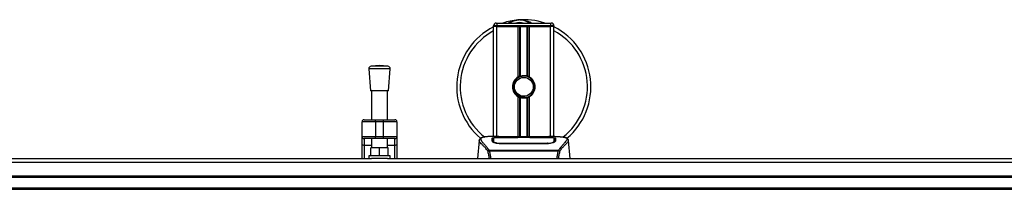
# Model space of a CAD drawing. Header units: millimetres. Extents: x 0 to 420, y 0 to 297.
# Tile 8 of 163: x 91.78 to 112.22, y 111.39 to 114.91. Entities that reach past the tile are written whole.
import ezdxf

# ---------------------------------------------------------------- set-up
doc = ezdxf.new("R2010")
doc.units = ezdxf.units.MM

msp = doc.modelspace()

# ---------------------------------------------------------------- linework, layer by layer
at = {"color": 7, "linetype": 'Continuous', "lineweight": 25}
for p, q in [((101.688, 114.78444), (101.61834, 114.78444)), ((101.61834, 114.77051), (101.61834, 114.78444)), ((101.61834, 112.48572), (101.61834, 114.77051)), ((101.688, 114.77051), (101.61834, 114.77051)), ((101.688, 114.77051), (101.61834, 114.77051)), ((101.67407, 114.84017), (101.688, 114.84017)), ((101.688, 114.84017), (101.688, 114.78444)), ((101.688, 114.84017), (102.80253, 114.84017)), ((101.688, 114.78444), (101.688, 114.77051)), ((102.80253, 114.78444), (101.688, 114.78444)), ((102.12963, 114.77051), (101.688, 114.77051)), ((101.688, 114.77051), (102.80253, 114.77051)), ((101.688, 112.48572), (101.688, 114.77051)), ((102.12963, 113.72336), (102.12963, 114.77051)), ((102.15984, 113.73756), (102.15984, 114.77051)), ((102.17583, 113.7431), (102.17583, 114.77051)), ((102.3147, 113.7431), (102.3147, 114.77051)), ((102.33069, 113.73756), (102.33069, 114.77051)), ((102.3609, 113.72336), (102.3609, 114.77051)), ((102.80253, 114.77051), (102.3609, 114.77051)), ((102.80253, 114.84017), (102.81646, 114.84017)), ((102.80253, 114.84017), (102.80253, 114.78444)), ((102.87219, 114.78444), (102.80253, 114.78444)), ((102.80253, 114.77051), (102.80253, 114.78444)), ((102.87219, 114.77051), (102.80253, 114.77051)), ((102.87219, 114.77051), (102.80253, 114.77051)), ((102.80253, 112.48572), (102.80253, 114.77051)), ((102.87219, 114.78444), (102.87219, 114.77051)), ((102.87219, 112.48572), (102.87219, 114.77051)), ((99.02671, 113.88758), (99.06154, 113.43107)), ((99.47253, 113.88758), (99.02671, 113.88758)), ((99.24962, 113.96047), (99.07804, 113.94738)), ((99.4212, 113.94738), (99.07804, 113.94738)), ((99.4212, 113.94738), (99.24962, 113.96047)), ((99.4377, 113.43107), (99.47253, 113.88758)), ((99.4377, 113.43107), (99.06154, 113.43107)), ((99.08244, 113.43107), (99.08244, 112.83402)), ((99.4168, 112.83402), (99.4168, 113.43107)), ((102.12963, 112.47818), (102.12963, 113.30997)), ((102.15984, 112.47818), (102.15984, 113.29577)), ((102.17583, 112.47818), (102.17583, 113.29023)), ((102.26459, 113.2946), (102.26306, 113.3122)), ((102.3147, 112.47818), (102.3147, 113.29023)), ((102.33069, 112.47818), (102.33069, 113.29577)), ((102.3609, 112.47818), (102.3609, 113.30997)), ((99.16603, 112.79222), (98.8874, 112.79222)), ((98.8874, 112.48572), (98.8874, 112.79222)), ((98.92919, 112.83402), (99.16603, 112.83402)), ((99.16603, 112.79222), (99.16603, 112.83402)), ((99.16603, 112.83402), (99.33321, 112.83402)), ((99.33321, 112.79222), (99.16603, 112.79222)), ((99.16603, 112.79222), (99.16603, 112.48572)), ((99.33321, 112.79222), (99.33321, 112.83402)), ((99.33321, 112.83402), (99.57005, 112.83402)), ((99.61184, 112.79222), (99.33321, 112.79222)), ((99.33321, 112.48572), (99.33321, 112.79222)), ((99.61184, 112.79222), (99.61184, 112.48572)), ((98.8874, 112.48572), (99.16603, 112.48572)), ((98.8874, 112.32532), (98.8874, 112.48572)), ((99.16603, 112.44393), (98.92919, 112.44393)), ((98.92919, 112.44393), (98.92919, 112.30135)), ((99.08244, 112.44393), (99.08244, 112.25475)), ((99.16603, 112.48572), (99.33321, 112.48572)), ((99.16603, 112.44393), (99.16603, 112.48572)), ((99.33321, 112.44393), (99.16603, 112.44393)), ((99.33321, 112.48572), (99.61184, 112.48572)), ((99.33321, 112.44393), (99.33321, 112.48572)), ((99.57005, 112.44393), (99.33321, 112.44393)), ((99.4168, 112.25475), (99.4168, 112.44393)), ((99.57005, 112.30135), (99.57005, 112.44393)), ((99.61184, 112.48572), (99.61184, 112.32532)), ((101.7284, 112.48572), (101.59832, 112.48572)), ((102.13379, 112.46349), (101.75306, 112.46354)), ((101.75766, 112.46575), (102.11988, 112.46575)), ((101.75766, 112.46354), (101.75766, 112.46575)), ((102.66336, 112.47818), (101.82718, 112.47818)), ((102.66334, 112.47816), (101.8272, 112.47816)), ((102.11988, 112.47082), (102.37065, 112.47082)), ((102.11988, 112.47082), (102.11988, 112.46575)), ((102.11988, 112.46575), (102.11988, 112.46349)), ((102.13379, 112.46349), (102.13379, 112.4688)), ((102.3567, 112.4688), (102.13379, 112.4688)), ((102.3567, 112.46349), (102.3567, 112.4688)), ((102.3567, 112.4688), (102.3567, 112.46349)), ((102.37065, 112.47082), (102.37065, 112.46575)), ((102.37065, 112.46575), (102.73287, 112.46575)), ((102.37065, 112.46575), (102.37065, 112.46349)), ((102.73287, 112.46354), (102.73287, 112.46575)), ((102.89231, 112.48572), (102.76459, 112.48572)), ((102.84403, 112.48398), (102.83881, 112.48343)), ((102.87718, 112.40315), (102.87689, 112.45049)), ((98.8874, 112.03184), (98.8874, 112.32532)), ((99.08244, 112.30135), (98.92919, 112.30135)), ((98.92919, 112.30135), (98.92919, 112.03184)), ((99.06851, 112.08757), (99.06851, 112.25475)), ((99.24962, 112.25475), (99.06851, 112.25475)), ((99.24962, 112.08757), (99.24962, 112.25475)), ((99.43073, 112.25475), (99.24962, 112.25475)), ((99.57005, 112.30135), (99.4168, 112.30135)), ((99.43073, 112.08757), (99.43073, 112.25475)), ((99.57005, 112.03184), (99.57005, 112.30135)), ((99.61184, 112.32532), (99.61184, 112.03184)), ((101.31774, 112.4039), (101.28519, 112.03184)), ((101.31768, 112.40281), (101.31823, 112.40386)), ((101.61337, 112.40401), (101.61334, 112.40034)), ((101.75449, 112.34677), (101.75423, 112.33626)), ((102.73287, 112.33602), (101.75766, 112.33602)), ((102.73252, 112.34676), (102.73262, 112.34676)), ((102.87583, 112.39012), (102.8763, 112.37115)), ((102.8773, 112.38329), (102.87717, 112.40315)), ((103.17285, 112.40281), (103.1723, 112.40386)), ((103.20534, 112.03184), (103.17279, 112.4039)), ((83.1592, 112.03184), (99.08647, 112.03184)), ((99.02671, 112.08757), (99.02671, 112.03184)), ((99.47253, 112.08757), (99.02671, 112.08757)), ((99.41277, 112.03184), (99.08647, 112.03184)), ((99.41277, 112.03184), (115.34004, 112.03184)), ((99.47253, 112.03184), (99.47253, 112.08757)), ((101.51874, 112.19338), (101.5218, 112.2006)), ((101.5218, 112.2006), (102.96909, 112.2006)), ((102.96175, 112.18499), (101.52875, 112.18499)), ((102.96909, 112.2006), (102.97172, 112.19349)), ((56.41018, 111.95554), (223.58982, 111.95554)), ((56.41018, 111.66962), (223.58982, 111.66962)), ((56.41018, 111.64176), (223.58982, 111.64176)), ((56.41018, 111.41885), (223.58982, 111.41885)), ((56.41018, 111.39099), (223.58982, 111.39099))]:
    msp.add_line(p, q, dxfattribs=at)
at = {"color": 7, "linetype": 'Continuous', "lineweight": 25, "flags": 128}
for points in [[(102.73747, 112.46354), (102.55324, 112.46351), (102.3567, 112.46349)], [(98.92919, 112.30135), (98.92104, 112.30181), (98.9132, 112.30318), (98.90597, 112.30539), (98.89964, 112.30837), (98.89444, 112.312), (98.89058, 112.31615), (98.8882, 112.32065), (98.8874, 112.32532)], [(99.61184, 112.32532), (99.61104, 112.32065), (99.60866, 112.31615), (99.6048, 112.312), (99.5996, 112.30837), (99.59327, 112.30539), (99.58604, 112.30318), (99.5782, 112.30181), (99.57005, 112.30135)], [(102.73604, 112.34677), (102.73287, 112.34676), (102.73262, 112.34676)]]:
    msp.add_lwpolyline(points, dxfattribs=at)
at = {"color": 7, "linetype": 'Continuous', "lineweight": 25}
msp.add_circle((102.24527, 113.51667), 0.19504, dxfattribs=at)
for centre, radius, start, end in [((102.24527, 113.51667), 1.39316, 94.974241, 108.194872), ((102.15588, 114.54372), 0.36222, 54.926098, 125.073902), ((102.24527, 113.51667), 1.39316, 71.805128, 94.974241), ((102.24527, 113.51667), 1.39316, 116.743684, 229.984768), ((102.24527, 113.51667), 1.32135, 118.324088, 232.137337), ((101.67407, 114.78444), 0.05573, 90, 180), ((102.15588, 114.54372), 0.3065, 75.287788, 104.712212), ((102.81646, 114.78444), 0.05573, 0, 90), ((102.24527, 113.51667), 1.39316, 310.046839, 63.256316), ((102.24527, 113.51667), 1.32135, 308.047069, 61.675912), ((99.08228, 113.89182), 0.05573, 94.362914, 184.362914), ((99.41696, 113.89182), 0.05573, 355.637086, 85.637086), ((102.24527, 113.51667), 0.23684, 119.224658, 240.775342), ((102.24527, 113.51667), 0.23684, 111.143405, 119.224658), ((102.24527, 113.51667), 0.22291, 274.974241, 94.974241), ((102.24527, 113.51667), 0.23684, 60.775342, 68.856595), ((102.24527, 113.51667), 0.23684, 299.224658, 60.775342), ((102.24527, 113.51667), 0.23684, 240.775342, 248.856595), ((102.24527, 113.51667), 0.23684, 291.143405, 299.224658), ((98.92919, 112.79222), 0.04179, 90, 180), ((99.57005, 112.79222), 0.04179, 0, 90), ((98.92919, 112.48572), 0.04179, 180, 270), ((99.57005, 112.48572), 0.04179, 270, 0)]:
    msp.add_arc(centre, radius, start, end, dxfattribs=at)
for points, knots in [([(101.92224, 114.84017), (101.92451, 114.84166), (101.96153, 114.86605), (102.02974, 114.88979), (102.09671, 114.90215), (102.12423, 114.90456), (102.12447, 114.90458)], [0, 0, 0, 0, 0.03729849, 0.60902041, 0.99664446, 1, 1, 1, 1]), ([(102.12447, 114.90458), (102.1247, 114.9046), (102.13107, 114.90516), (102.13748, 114.90491), (102.14365, 114.90467)], [0, 0, 0, 0, 0.03710938, 1, 1, 1, 1]), ([(102.16272, 114.9047), (102.17763, 114.90509), (102.23299, 114.90653), (102.30738, 114.88807), (102.37391, 114.86176), (102.39987, 114.8456), (102.4086, 114.84017)], [0, 0, 0, 0, 0.17640166, 0.65503379, 0.8840221, 1, 1, 1, 1]), ([(102.26459, 113.2946), (102.23639, 113.29525), (102.17921, 113.29657), (102.10274, 113.33862), (102.0468, 113.40385), (102.01868, 113.48605), (102.02454, 113.57119), (102.05163, 113.6388), (102.08319, 113.66552), (102.09365, 113.67438)], [0, 0, 0, 0, 0.1532567, 0.3107756, 0.4622177, 0.61755972, 0.7743655, 0.92518437, 1, 1, 1, 1]), ([(102.22594, 113.73873), (102.20162, 113.73361), (102.15297, 113.72336), (102.0917, 113.67844), (102.04803, 113.61747), (102.02756, 113.54545), (102.03253, 113.47161), (102.06135, 113.40419), (102.11067, 113.35058), (102.17448, 113.31733), (102.22785, 113.30921), (102.25707, 113.31169), (102.26306, 113.3122)], [0, 0, 0, 0, 0.11029899, 0.22059797, 0.33089694, 0.4412694, 0.54893858, 0.65628707, 0.76369695, 0.86864917, 0.97304725, 1, 1, 1, 1]), ([(102.15984, 113.73756), (102.16041, 113.73778), (102.16215, 113.73845), (102.1658, 113.73979), (102.17065, 113.74146), (102.17407, 113.74256), (102.17571, 113.74306), (102.17583, 113.7431)], [0, 0, 0, 0, 0.13279182, 0.40328924, 0.68794599, 0.97624213, 1, 1, 1, 1]), ([(102.17583, 113.7431), (102.18241, 113.74494), (102.20476, 113.75118), (102.24573, 113.75521), (102.28686, 113.75081), (102.3075, 113.74509), (102.3147, 113.7431)], [0, 0, 0, 0, 0.15316231, 0.52061175, 0.83276392, 1, 1, 1, 1]), ([(102.3147, 113.7431), (102.31553, 113.74284), (102.31784, 113.74212), (102.322, 113.74075), (102.32681, 113.73904), (102.3294, 113.73805), (102.33069, 113.73756)], [0, 0, 0, 0, 0.15557258, 0.42978375, 0.7145238, 1, 1, 1, 1]), ([(102.17583, 113.29023), (102.17548, 113.29034), (102.17369, 113.29089), (102.17012, 113.29205), (102.1653, 113.29372), (102.16185, 113.295), (102.16023, 113.29562), (102.15984, 113.29577)], [0, 0, 0, 0, 0.06768855, 0.33799524, 0.61961326, 0.90796392, 1, 1, 1, 1]), ([(102.3147, 113.29023), (102.30065, 113.28669), (102.27209, 113.27947), (102.22464, 113.27928), (102.19284, 113.28518), (102.1779, 113.28962), (102.17583, 113.29023)], [0, 0, 0, 0, 0.31763159, 0.64587204, 0.9510876, 1, 1, 1, 1]), ([(102.33069, 113.29577), (102.33046, 113.29568), (102.3291, 113.29516), (102.32606, 113.29402), (102.32134, 113.29236), (102.31738, 113.29106), (102.31527, 113.29041), (102.3147, 113.29023)], [0, 0, 0, 0, 0.05704611, 0.3223495, 0.60367528, 0.89214027, 1, 1, 1, 1]), ([(101.40863, 112.47254), (101.40297, 112.47147), (101.38855, 112.46874), (101.37205, 112.46313), (101.35849, 112.45697), (101.35024, 112.45203), (101.34447, 112.4477), (101.34044, 112.44412), (101.33755, 112.4413), (101.33563, 112.43938), (101.33432, 112.43812), (101.33373, 112.43758), (101.3334, 112.43729), (101.33315, 112.43706), (101.33298, 112.43691), (101.33281, 112.43677), (101.33258, 112.43658), (101.33232, 112.43636), (101.33188, 112.436), (101.33143, 112.43565), (101.33086, 112.43521), (101.33006, 112.43453), (101.32968, 112.43423), (101.32865, 112.43281), (101.32833, 112.43234), (101.32809, 112.43199), (101.32784, 112.43161), (101.32749, 112.43106), (101.32676, 112.42989), (101.32585, 112.42835), (101.32277, 112.42281), (101.31958, 112.41529), (101.31842, 112.40817), (101.31776, 112.40405)], [0, 0, 0, 0, 0.13346194, 0.34016958, 0.46160951, 0.55730778, 0.62992241, 0.68217732, 0.71692903, 0.7371149, 0.74272174, 0.74460414, 0.7459796, 0.74651976, 0.74699289, 0.74743167, 0.74787155, 0.74886374, 0.75011647, 0.75397334, 0.75908593, 0.76862625, 0.78821087, 0.79094759, 0.79197558, 0.79286909, 0.79373558, 0.79468443, 0.7971036, 0.8047367, 0.8162438, 0.89371675, 1, 1, 1, 1]), ([(101.418, 112.47387), (101.41254, 112.47275), (101.40088, 112.47035), (101.37998, 112.46382), (101.35929, 112.453), (101.34832, 112.43439), (101.35338, 112.41398), (101.36543, 112.39492), (101.37617, 112.3809), (101.39002, 112.36451), (101.40638, 112.34613), (101.42571, 112.32465), (101.44711, 112.29998), (101.47037, 112.27127), (101.49553, 112.23895), (101.51261, 112.21401), (101.5218, 112.2006)], [0, 0, 0, 0, 0.06157012, 0.13151171, 0.27071941, 0.40337504, 0.53510625, 0.58328098, 0.63315897, 0.68442904, 0.73675836, 0.78384784, 0.83893216, 0.89157329, 0.94168727, 1, 1, 1, 1]), ([(101.59832, 112.4857), (101.59685, 112.48571), (101.59142, 112.48574), (101.58089, 112.48569), (101.568, 112.4856), (101.5552, 112.48541), (101.5425, 112.48515), (101.52917, 112.48475), (101.5147, 112.48418), (101.49709, 112.48325), (101.47838, 112.48192), (101.459, 112.48009), (101.44036, 112.4778), (101.42659, 112.47581), (101.41936, 112.47418), (101.418, 112.47387)], [0, 0, 0, 0, 0.027626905, 0.102396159, 0.179456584, 0.249941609, 0.317024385, 0.389654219, 0.467822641, 0.551486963, 0.671824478, 0.767373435, 0.863986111, 0.974274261, 1, 1, 1, 1]), ([(101.58618, 112.45018), (101.58802, 112.45223), (101.59171, 112.45635), (101.62124, 112.46092), (101.66482, 112.46403), (101.7131, 112.46554), (101.74499, 112.46569), (101.75766, 112.46575)], [0, 0, 0, 0, 0.21521677, 0.43046232, 0.64509935, 0.85904026, 1, 1, 1, 1]), ([(101.58769, 112.39242), (101.58737, 112.40486), (101.58687, 112.42357), (101.58644, 112.44014), (101.58627, 112.44683), (101.58618, 112.45018)], [0, 0, 0, 0, 0.498583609, 0.749189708, 1, 1, 1, 1]), ([(101.60534, 112.44366), (101.59957, 112.44259), (101.58793, 112.44043), (101.58685, 112.43759), (101.5863, 112.43616)], [0, 0, 0, 0, 0.496313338, 1, 1, 1, 1]), ([(101.61365, 112.45049), (101.61365, 112.45036), (101.61356, 112.43487), (101.61346, 112.41937), (101.61335, 112.40401)], [0, 0, 0, 0, 0.00827271, 1, 1, 1, 1]), ([(101.61365, 112.45045), (101.61357, 112.4357), (101.61347, 112.42022), (101.61337, 112.40474), (101.61337, 112.40401)], [0, 0, 0, 0, 0.952640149, 1, 1, 1, 1]), ([(101.75306, 112.46354), (101.73745, 112.46342), (101.70623, 112.46319), (101.6646, 112.46127), (101.63308, 112.45821), (101.61608, 112.45445), (101.61436, 112.45161), (101.61365, 112.45045)], [0, 0, 0, 0, 0.21287602, 0.42573624, 0.63903454, 0.85331242, 1, 1, 1, 1]), ([(101.6147, 112.39012), (101.61469, 112.39087), (101.61445, 112.40471), (101.61414, 112.42208), (101.61385, 112.43927), (101.61372, 112.44687), (101.61366, 112.45035), (101.61365, 112.45045)], [0, 0, 0, 0, 0.02546624, 0.4713629, 0.73178735, 0.99246436, 1, 1, 1, 1]), ([(101.8272, 112.47816), (101.81776, 112.47818), (101.78732, 112.47823), (101.73745, 112.47886), (101.68656, 112.48015), (101.65193, 112.48164), (101.63566, 112.48302), (101.64289, 112.48366), (101.6465, 112.48398)], [0, 0, 0, 0, 0.08215471, 0.26513997, 0.44867114, 0.63249904, 0.81630092, 1, 1, 1, 1]), ([(101.66338, 112.48125), (101.65844, 112.48149), (101.65051, 112.48188), (101.64545, 112.48244), (101.64595, 112.48235), (101.64608, 112.48232)], [0, 0, 0, 0, 0.55060159, 0.88501525, 1, 1, 1, 1]), ([(101.6465, 112.48398), (101.67663, 112.48479), (101.72669, 112.48613), (101.80317, 112.48516), (101.85377, 112.48343), (101.8833, 112.48078), (101.88921, 112.48025)], [0, 0, 0, 0, 0.301521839, 0.501047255, 0.900230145, 1, 1, 1, 1]), ([(101.65718, 112.4816), (101.65704, 112.48168), (101.65535, 112.48263), (101.65173, 112.4836), (101.64825, 112.48386), (101.6465, 112.48398)], [0, 0, 0, 0, 0.04443315, 0.52221653, 1, 1, 1, 1]), ([(101.8272, 112.47818), (101.81494, 112.47821), (101.7893, 112.47826), (101.75183, 112.4787), (101.71657, 112.47939), (101.68734, 112.48024), (101.66928, 112.4809), (101.66388, 112.48122), (101.66338, 112.48125)], [0, 0, 0, 0, 0.181897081, 0.380613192, 0.580938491, 0.78035725, 0.979675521, 1, 1, 1, 1]), ([(101.89966, 112.47818), (101.89799, 112.47878), (101.8946, 112.47999), (101.89102, 112.48016), (101.88921, 112.48025)], [0, 0, 0, 0, 0.495247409, 1, 1, 1, 1]), ([(102.60132, 112.48025), (102.59951, 112.48016), (102.59593, 112.47999), (102.59255, 112.47878), (102.59087, 112.47818)], [0, 0, 0, 0, 0.50476564, 1, 1, 1, 1]), ([(102.60132, 112.48025), (102.61992, 112.48169), (102.65082, 112.4841), (102.72019, 112.48567), (102.7828, 112.48653), (102.83382, 112.48441), (102.84403, 112.48398)], [0, 0, 0, 0, 0.30143784, 0.50095323, 0.90014009, 1, 1, 1, 1]), ([(102.83779, 112.48188), (102.83323, 112.48158), (102.82174, 112.4808), (102.78195, 112.47952), (102.72656, 112.47839), (102.6844, 112.47824), (102.66334, 112.47816)], [0, 0, 0, 0, 0.17981299, 0.45378319, 0.72700373, 1, 1, 1, 1]), ([(102.73287, 112.46575), (102.75211, 112.46562), (102.79058, 112.46535), (102.84188, 112.46314), (102.88065, 112.45955), (102.90144, 112.45505), (102.90351, 112.45158), (102.90435, 112.45018)], [0, 0, 0, 0, 0.21341182, 0.42681727, 0.64048529, 0.85457431, 1, 1, 1, 1]), ([(102.87688, 112.45045), (102.87536, 112.45214), (102.87232, 112.45551), (102.84816, 112.45937), (102.81257, 112.46205), (102.77337, 112.46336), (102.7476, 112.46349), (102.73747, 112.46354)], [0, 0, 0, 0, 0.21612272, 0.43228358, 0.64748247, 0.86145988, 1, 1, 1, 1]), ([(102.84403, 112.48398), (102.84609, 112.48385), (102.85264, 112.4834), (102.85265, 112.48269), (102.84082, 112.48205), (102.83779, 112.48188)], [0, 0, 0, 0, 0.25540478, 0.808946, 1, 1, 1, 1]), ([(102.84498, 112.48241), (102.84498, 112.48241), (102.8454, 112.48249), (102.84349, 112.48219), (102.83983, 112.48197), (102.83779, 112.48184)], [0, 0, 0, 0, 0.00626083, 0.44327513, 1, 1, 1, 1]), ([(102.87688, 112.45045), (102.87688, 112.45035), (102.87677, 112.44443), (102.87658, 112.43348), (102.87623, 112.41332), (102.87599, 112.39923), (102.87584, 112.39087), (102.87583, 112.39012)], [0, 0, 0, 0, 0.0075194, 0.45666513, 0.71535566, 0.97452521, 1, 1, 1, 1]), ([(102.87717, 112.40315), (102.87716, 112.40385), (102.87711, 112.4117), (102.87702, 112.42747), (102.87693, 112.44253), (102.87688, 112.45045)], [0, 0, 0, 0, 0.04480435, 0.49764008, 1, 1, 1, 1]), ([(102.90423, 112.43616), (102.90333, 112.43829), (102.90212, 112.44117), (102.88854, 112.44316), (102.88504, 112.44368)], [0, 0, 0, 0, 0.74296977, 1, 1, 1, 1]), ([(102.89231, 112.4857), (102.89503, 112.48571), (102.91056, 112.48575), (102.94363, 112.48544), (102.97946, 112.48416), (103.00603, 112.48237), (103.01945, 112.48124), (103.03206, 112.47998), (103.04299, 112.4787), (103.05375, 112.47725), (103.06328, 112.47572), (103.07054, 112.47444), (103.07413, 112.47365), (103.07457, 112.47356)], [0, 0, 0, 0, 0.04881498, 0.27892257, 0.54515535, 0.62717383, 0.69834333, 0.75858144, 0.82840444, 0.87364995, 0.93389274, 0.99178224, 1, 1, 1, 1]), ([(102.90435, 112.45018), (102.90426, 112.44684), (102.90405, 112.43851), (102.9036, 112.42127), (102.90309, 112.40204), (102.90284, 112.39242)], [0, 0, 0, 0, 0.249392, 0.62414375, 1, 1, 1, 1]), ([(103.07457, 112.47356), (103.07717, 112.47301), (103.08268, 112.47185), (103.09052, 112.46987), (103.09805, 112.46768), (103.11053, 112.46343), (103.12516, 112.45632), (103.13765, 112.44396), (103.14105, 112.42826), (103.13428, 112.40778), (103.11545, 112.38142), (103.08502, 112.34707), (103.04379, 112.30104), (103.00761, 112.25596), (102.98249, 112.22081), (102.97346, 112.20719), (102.96909, 112.2006)], [0, 0, 0, 0, 0.02969414, 0.06305591, 0.09492768, 0.12531521, 0.23205808, 0.32960303, 0.43327649, 0.53202469, 0.63076786, 0.73507022, 0.83793216, 0.94137578, 0.97165063, 1, 1, 1, 1]), ([(103.17278, 112.40405), (103.17211, 112.40817), (103.17095, 112.41529), (103.16776, 112.42281), (103.16469, 112.42835), (103.16378, 112.42989), (103.16305, 112.43106), (103.16269, 112.43161), (103.16244, 112.43199), (103.16221, 112.43234), (103.16189, 112.43281), (103.16086, 112.43423), (103.16045, 112.43455), (103.15952, 112.43534), (103.15885, 112.43584), (103.15822, 112.43636), (103.15795, 112.43658), (103.15773, 112.43677), (103.15756, 112.43691), (103.15739, 112.43706), (103.15713, 112.43728), (103.15671, 112.43766), (103.15617, 112.43817), (103.15486, 112.43942), (103.153, 112.44129), (103.1501, 112.44412), (103.14607, 112.44769), (103.1403, 112.45202), (103.13205, 112.45697), (103.11849, 112.46312), (103.10293, 112.46848), (103.08957, 112.47103), (103.08495, 112.47191)], [0, 0, 0, 0, 0.10895151, 0.18836403, 0.20015725, 0.20797863, 0.21045693, 0.21142904, 0.21231706, 0.21323322, 0.21428764, 0.21709508, 0.23718398, 0.24934952, 0.25616294, 0.25744907, 0.25846748, 0.25891857, 0.25936812, 0.25985246, 0.2604052, 0.2618126, 0.26492315, 0.26948017, 0.29015729, 0.32576371, 0.37931044, 0.4537257, 0.55180182, 0.67626306, 0.8881219, 1, 1, 1, 1]), ([(101.497, 112.18612), (101.48868, 112.19718), (101.46346, 112.23068), (101.42192, 112.2768), (101.37857, 112.32056), (101.3455, 112.35321), (101.32184, 112.38179), (101.31919, 112.39517), (101.31768, 112.40281)], [0, 0, 0, 0, 0.084247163, 0.255086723, 0.426725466, 0.597963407, 0.770602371, 1, 1, 1, 1]), ([(101.75766, 112.33602), (101.73957, 112.33677), (101.70343, 112.33827), (101.65473, 112.34917), (101.61585, 112.36375), (101.59196, 112.37918), (101.58899, 112.38839), (101.58769, 112.39242)], [0, 0, 0, 0, 0.1991311, 0.39793157, 0.60588955, 0.82737965, 1, 1, 1, 1]), ([(101.61074, 112.37805), (101.61137, 112.3734), (101.61209, 112.36804), (101.62239, 112.36261), (101.62375, 112.3619)], [0, 0, 0, 0, 0.86801111, 1, 1, 1, 1]), ([(101.61334, 112.40034), (101.6133, 112.39418), (101.61324, 112.38359), (101.61311, 112.37229), (101.61306, 112.36756)], [0, 0, 0, 0, 0.58164119, 1, 1, 1, 1]), ([(101.61412, 112.36686), (101.61419, 112.36954), (101.61438, 112.37729), (101.61458, 112.38505), (101.6147, 112.39012)], [0, 0, 0, 0, 0.345876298, 1, 1, 1, 1]), ([(101.6147, 112.39012), (101.61631, 112.38592), (101.61953, 112.37752), (101.64399, 112.36442), (101.67987, 112.35367), (101.71898, 112.34768), (101.74454, 112.34702), (101.75449, 112.34677)], [0, 0, 0, 0, 0.21773223, 0.43557879, 0.65075483, 0.86407246, 1, 1, 1, 1]), ([(101.75449, 112.34677), (101.75555, 112.34677), (101.86705, 112.34644), (102.19306, 112.34683), (102.51801, 112.34679), (102.73252, 112.34676)], [0, 0, 0, 0, 0.00323915, 0.34201142, 1, 1, 1, 1]), ([(102.90284, 112.39242), (102.90068, 112.38709), (102.89636, 112.37643), (102.86484, 112.35913), (102.81898, 112.34443), (102.77147, 112.33687), (102.74229, 112.33623), (102.73287, 112.33602)], [0, 0, 0, 0, 0.2254673, 0.45085364, 0.67736923, 0.89591171, 1, 1, 1, 1]), ([(102.73604, 112.34677), (102.75168, 112.34737), (102.78294, 112.34856), (102.82463, 112.35717), (102.85615, 112.36874), (102.8732, 112.38046), (102.87507, 112.38732), (102.87583, 112.39012)], [0, 0, 0, 0, 0.2128654, 0.42572184, 0.63872248, 0.85234986, 1, 1, 1, 1]), ([(102.73645, 112.33068), (102.73645, 112.3308), (102.73631, 112.33617), (102.73618, 112.34153), (102.73604, 112.34677)], [0, 0, 0, 0, 0.02342788, 1, 1, 1, 1]), ([(102.8624, 112.35955), (102.86697, 112.3622), (102.87789, 112.36851), (102.8791, 112.37455), (102.87979, 112.37805)], [0, 0, 0, 0, 0.41900897, 1, 1, 1, 1]), ([(102.87746, 112.36797), (102.87741, 112.3725), (102.87729, 112.38368), (102.87723, 112.3941), (102.87719, 112.4003)], [0, 0, 0, 0, 0.405504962, 1, 1, 1, 1]), ([(102.99353, 112.18613), (103.00186, 112.19719), (103.02707, 112.23068), (103.06861, 112.2768), (103.11196, 112.32056), (103.14503, 112.35321), (103.16869, 112.38179), (103.17134, 112.39517), (103.17285, 112.40281)], [0, 0, 0, 0, 0.0842305, 0.25507317, 0.42671503, 0.59795609, 0.7705982, 1, 1, 1, 1]), ([(101.49703, 112.18616), (101.4989, 112.18722), (101.50267, 112.18937), (101.51001, 112.19201), (101.51563, 112.19315), (101.51858, 112.19346), (101.51875, 112.19348)], [0, 0, 0, 0, 0.32361461, 0.65359013, 0.98086966, 1, 1, 1, 1]), ([(101.53101, 112.03184), (101.52683, 112.05808), (101.51832, 112.11161), (101.50422, 112.16099), (101.49703, 112.18616)], [0, 0, 0, 0, 0.49025565, 1, 1, 1, 1]), ([(101.52876, 112.18499), (101.52869, 112.18504), (101.52504, 112.18765), (101.52186, 112.19054), (101.51874, 112.19338)], [0, 0, 0, 0, 0.01890165, 1, 1, 1, 1]), ([(101.52875, 112.18499), (101.53433, 112.16027), (101.54546, 112.11093), (101.55387, 112.05892), (101.55508, 112.03196), (101.55509, 112.03184)], [0, 0, 0, 0, 0.49992462, 0.99775327, 1, 1, 1, 1]), ([(102.93503, 112.03184), (102.93797, 112.05844), (102.94381, 112.11129), (102.9558, 112.16053), (102.96175, 112.18499)], [0, 0, 0, 0, 0.503450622, 1, 1, 1, 1]), ([(102.99351, 112.18617), (102.98646, 112.16108), (102.97257, 112.11162), (102.96404, 112.05817), (102.95984, 112.03184)], [0, 0, 0, 0, 0.50728505, 1, 1, 1, 1]), ([(102.97182, 112.19341), (102.96861, 112.19064), (102.96533, 112.18782), (102.96181, 112.18504), (102.96175, 112.18499)], [0, 0, 0, 0, 0.98124308, 1, 1, 1, 1]), ([(102.97177, 112.19348), (102.97194, 112.19346), (102.9749, 112.19315), (102.98053, 112.19202), (102.98787, 112.18937), (102.99164, 112.18723), (102.99351, 112.18617)], [0, 0, 0, 0, 0.0200108, 0.34699568, 0.67667396, 1, 1, 1, 1])]:
    msp.add_open_spline(points, degree=3, knots=knots, dxfattribs=at)

doc.saveas('drawing.dxf')
